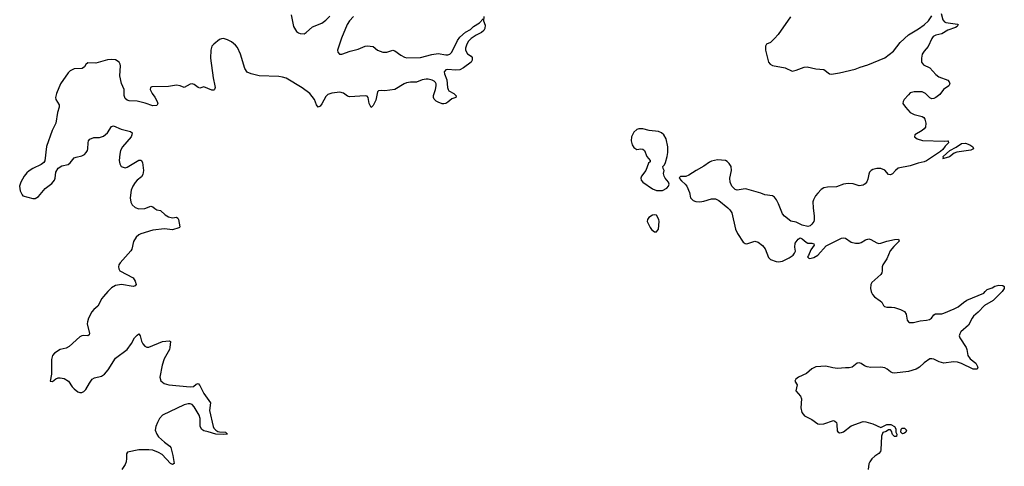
# Model space of a CAD drawing. Header units: inches. Extents: x 1649826 to 1814874, y 507393 to 641959.
# Tile 121 of 131: x 1755257 to 1765265, y 598224 to 602760. Entities that reach past the tile are written whole.
import ezdxf

# ---------------------------------------------------------------- set-up
doc = ezdxf.new("R2010")
doc.units = ezdxf.units.IN
doc.header["$MEASUREMENT"] = 0
for name, color, linetype in [('B7559', 7, 'Continuous'), ('B7569', 7, 'Continuous'), ('B7650', 7, 'Continuous'), ('B7660', 7, 'Continuous')]:
    doc.layers.add(name, color=color, linetype=linetype)

msp = doc.modelspace()

# ---------------------------------------------------------------- linework, layer by layer
at = {"layer": 'B7559', "color": 6, "elevation": 500}
msp.add_lwpolyline([(1756155, 600000), (1756108, 599950), (1756091, 599929), (1756051, 599850), (1756010, 599817), (1755990, 599794), (1755957, 599730), (1755945, 599690), (1755944, 599670), (1755966, 599574), (1755962, 599558), (1755951, 599549), (1755910, 599553), (1755890, 599549), (1755870, 599538), (1755760, 599440), (1755730, 599425), (1755668, 599410), (1755610, 599373), (1755592, 599350), (1755582, 599310), (1755581, 599159), (1755568, 599088), (1755590, 599086), (1755626, 599114), (1755650, 599124), (1755670, 599124), (1755710, 599116), (1755754, 599090), (1755790, 599032), (1755810, 599010), (1755850, 598981), (1755870, 598973), (1755890, 598974), (1755910, 598984), (1755930, 599005), (1755966, 599070), (1755995, 599110), (1756018, 599122), (1756090, 599141), (1756120, 599160), (1756156, 599204), (1756230, 599323), (1756351, 599410), (1756395, 599470), (1756426, 599530), (1756450, 599557), (1756470, 599570), (1756481, 599550), (1756496, 599496), (1756510, 599469), (1756530, 599443), (1756550, 599433), (1756570, 599433), (1756710, 599493), (1756777, 599497), (1756790, 599490), (1756785, 599430), (1756780, 599410), (1756726, 599314), (1756706, 599250), (1756683, 599130), (1756693, 599093), (1756726, 599066), (1756774, 599050), (1756990, 599030), (1757024, 599036), (1757050, 599057), (1757070, 599064), (1757090, 599044), (1757130, 598965), (1757196, 598870), (1757187, 598790), (1757224, 598630), (1757232, 598612), (1757250, 598591), (1757270, 598579), (1757290, 598573), (1757350, 598572), (1757371, 598550), (1757334, 598546), (1757250, 598549), (1757174, 598574), (1757130, 598583), (1757110, 598597), (1757092, 598630), (1757093, 598710), (1757083, 598743), (1757030, 598829), (1757010, 598851), (1756990, 598860), (1756970, 598860), (1756929, 598850), (1756710, 598743), (1756680, 598710), (1756657, 598670), (1756641, 598630), (1756636, 598590), (1756651, 598551), (1756670, 598525), (1756728, 598470), (1756784, 598430), (1756795, 598415), (1756815, 598335), (1756829, 598251), (1756810, 598243), (1756790, 598253), (1756704, 598344), (1756670, 598364), (1756610, 598388), (1756570, 598393), (1756468, 598392), (1756354, 598366), (1756342, 598350), (1756344, 598304), (1756340, 598270), (1756330, 598244), (1756297, 598190)], dxfattribs=at)
at = {"layer": 'B7569', "color": 6, "elevation": 600}
for points in [[(1765243, 600000), (1765210, 599964), (1765151, 599909), (1765063, 599857), (1765001, 599790), (1764953, 599750), (1764938, 599730), (1764903, 599657), (1764824, 599590), (1764812, 599570), (1764808, 599550), (1764812, 599530), (1764877, 599430), (1764886, 599410), (1764895, 599350), (1764917, 599317), (1764976, 599270), (1764996, 599230), (1764990, 599210), (1764950, 599209), (1764830, 599267), (1764790, 599282), (1764750, 599286), (1764650, 599272), (1764604, 599284), (1764550, 599311), (1764530, 599317), (1764510, 599316), (1764450, 599275), (1764403, 599230), (1764370, 599211), (1764290, 599188), (1764150, 599171), (1764130, 599173), (1764110, 599182), (1764075, 599210), (1764050, 599223), (1764010, 599230), (1763910, 599227), (1763870, 599233), (1763844, 599244), (1763810, 599268), (1763790, 599274), (1763770, 599270), (1763718, 599230), (1763690, 599224), (1763650, 599225), (1763570, 599217), (1763523, 599223), (1763450, 599242), (1763350, 599236), (1763310, 599214), (1763254, 599166), (1763173, 599130), (1763147, 599110), (1763137, 599090), (1763159, 599050), (1763148, 598990), (1763195, 598935), (1763203, 598910), (1763197, 598817), (1763209, 598769), (1763236, 598736), (1763310, 598700), (1763370, 598655), (1763390, 598651), (1763430, 598654), (1763530, 598688), (1763544, 598684), (1763559, 598670), (1763564, 598650), (1763565, 598585), (1763573, 598573), (1763590, 598565), (1763610, 598566), (1763630, 598575), (1763710, 598634), (1763830, 598679), (1763857, 598677), (1763930, 598654), (1764010, 598619), (1764070, 598649), (1764086, 598650), (1764111, 598650), (1764151, 598630), (1764164, 598604), (1764162, 598570), (1764172, 598550), (1764170, 598526), (1764150, 598526), (1764130, 598548), (1764120, 598580), (1764110, 598594), (1764090, 598593), (1764063, 598577), (1764030, 598566), (1764016, 598530), (1764012, 598390), (1764006, 598374), (1763990, 598354), (1763950, 598328), (1763919, 598301), (1763897, 598270), (1763889, 598250), (1763883, 598190)], [(1763913, 600000), (1763916, 599990), (1763927, 599970), (1763947, 599947), (1764005, 599905), (1764019, 599890), (1764036, 599856), (1764047, 599847), (1764070, 599840), (1764118, 599842), (1764150, 599837), (1764210, 599818), (1764250, 599796), (1764267, 599770), (1764277, 599710), (1764290, 599691), (1764303, 599683), (1764344, 599684), (1764410, 599701), (1764473, 599707), (1764504, 599716), (1764526, 599730), (1764550, 599762), (1764566, 599774), (1764630, 599774), (1764650, 599779), (1764757, 599823), (1764797, 599843), (1764850, 599889), (1764885, 599910), (1765057, 599983), (1765072, 600000)]]:
    msp.add_lwpolyline(points, dxfattribs=at)
msp.add_lwpolyline([(1764230, 598555), (1764215, 598570), (1764218, 598602), (1764226, 598610), (1764251, 598610), (1764273, 598590), (1764265, 598570), (1764250, 598561)], close=True, dxfattribs=at)
at = {"layer": 'B7650', "color": 6, "elevation": 500}
for points in [[(1759974, 602794), (1759973, 602750), (1759990, 602703), (1759987, 602670), (1759975, 602650), (1759950, 602630), (1759897, 602603), (1759845, 602570), (1759818, 602542), (1759801, 602510), (1759789, 602471), (1759790, 602450), (1759810, 602415), (1759848, 602388), (1759856, 602376), (1759857, 602350), (1759847, 602330), (1759768, 602270), (1759730, 602250), (1759690, 602246), (1759607, 602253), (1759588, 602250), (1759571, 602230), (1759574, 602210), (1759598, 602150), (1759605, 602070), (1759611, 602051), (1759618, 602038), (1759669, 602010), (1759693, 601987), (1759691, 601970), (1759650, 601956), (1759610, 601922), (1759590, 601910), (1759570, 601905), (1759550, 601907), (1759510, 601922), (1759490, 601932), (1759470, 601954), (1759464, 601970), (1759464, 601990), (1759485, 602050), (1759492, 602090), (1759491, 602110), (1759483, 602123), (1759470, 602136), (1759450, 602145), (1759410, 602156), (1759390, 602157), (1759350, 602148), (1759290, 602125), (1759230, 602126), (1759190, 602120), (1759165, 602110), (1759070, 602051), (1758970, 602038), (1758930, 602040), (1758903, 602037), (1758893, 602027), (1758877, 601943), (1758850, 601890), (1758830, 601868), (1758811, 601910), (1758800, 601970), (1758790, 601982), (1758770, 601988), (1758610, 601978), (1758590, 601985), (1758550, 602013), (1758510, 602023), (1758430, 602013), (1758390, 601999), (1758370, 601980), (1758330, 601906), (1758310, 601883), (1758290, 601872), (1758274, 601894), (1758254, 601950), (1758206, 602010), (1758130, 602069), (1757965, 602165), (1757930, 602178), (1757890, 602184), (1757690, 602190), (1757609, 602209), (1757568, 602228), (1757545, 602265), (1757501, 602410), (1757470, 602479), (1757450, 602503), (1757410, 602536), (1757370, 602557), (1757330, 602569), (1757310, 602567), (1757290, 602558), (1757230, 602513), (1757212, 602490), (1757199, 602450), (1757196, 602370), (1757225, 602170), (1757241, 602090), (1757243, 602070), (1757238, 602050), (1757230, 602044), (1757210, 602043), (1757130, 602079), (1757090, 602065), (1757070, 602072), (1757030, 602101), (1757010, 602108), (1756990, 602104), (1756930, 602073), (1756890, 602090), (1756850, 602094), (1756770, 602083), (1756601, 602079), (1756588, 602072), (1756585, 602050), (1756604, 602010), (1756632, 601972), (1756656, 601930), (1756661, 601910), (1756650, 601887), (1756610, 601885), (1756532, 601912), (1756450, 601931), (1756370, 601937), (1756350, 601943), (1756330, 601959), (1756319, 601990), (1756319, 602050), (1756293, 602113), (1756274, 602190), (1756281, 602290), (1756279, 602310), (1756267, 602330), (1756230, 602351), (1756190, 602356), (1756150, 602351), (1756030, 602318), (1755950, 602322), (1755930, 602306), (1755917, 602283), (1755894, 602266), (1755810, 602260), (1755770, 602240), (1755750, 602221), (1755673, 602110), (1755631, 602010), (1755623, 601970), (1755625, 601950), (1755657, 601897), (1755658, 601870), (1755643, 601817), (1755625, 601710), (1755586, 601634), (1755531, 601471), (1755513, 601327), (1755503, 601310), (1755476, 601290), (1755390, 601249), (1755355, 601225), (1755330, 601204), (1755303, 601170), (1755269, 601110), (1755257, 601070), (1755262, 601022), (1755281, 600981), (1755290, 600970), (1755390, 600944), (1755416, 600944), (1755450, 600964), (1755516, 601044), (1755583, 601097), (1755611, 601129), (1755618, 601150), (1755626, 601210), (1755649, 601251), (1755685, 601275), (1755750, 601290), (1755770, 601307), (1755810, 601356), (1755830, 601365), (1755890, 601377), (1755915, 601390), (1755934, 601410), (1755945, 601430), (1755950, 601450), (1755952, 601510), (1755957, 601530), (1755970, 601548), (1756010, 601564), (1756070, 601564), (1756110, 601576), (1756151, 601610), (1756190, 601674), (1756210, 601681), (1756290, 601647), (1756384, 601624), (1756399, 601610), (1756398, 601590), (1756389, 601570), (1756304, 601470), (1756281, 601430), (1756274, 601394), (1756270, 601330), (1756277, 601297), (1756290, 601270), (1756318, 601258), (1756330, 601257), (1756350, 601263), (1756470, 601332), (1756492, 601332), (1756506, 601310), (1756515, 601230), (1756510, 601188), (1756496, 601164), (1756450, 601130), (1756430, 601108), (1756407, 601070), (1756392, 601030), (1756381, 600950), (1756388, 600908), (1756400, 600880), (1756431, 600851), (1756470, 600840), (1756530, 600843), (1756590, 600867), (1756610, 600860), (1756630, 600841), (1756650, 600830), (1756690, 600821), (1756737, 600777), (1756770, 600758), (1756810, 600749), (1756853, 600753), (1756865, 600745), (1756870, 600731), (1756884, 600656), (1756882, 600650), (1756874, 600646), (1756810, 600625), (1756730, 600635), (1756610, 600623), (1756490, 600585), (1756470, 600574), (1756443, 600550), (1756413, 600507), (1756396, 600430), (1756387, 600413), (1756278, 600290), (1756266, 600270), (1756262, 600250), (1756265, 600230), (1756276, 600210), (1756410, 600137), (1756430, 600104), (1756442, 600070), (1756430, 600056), (1756410, 600051), (1756291, 600071), (1756230, 600062), (1756190, 600038), (1756155, 600000)], [(1758018, 602810), (1758040, 602690), (1758070, 602641), (1758090, 602626), (1758110, 602619), (1758150, 602618), (1758170, 602630), (1758234, 602686), (1758330, 602724), (1758370, 602756), (1758410, 602797)], [(1758650, 602793), (1758609, 602750), (1758585, 602710), (1758530, 602574), (1758489, 602450), (1758490, 602429), (1758509, 602409), (1758533, 602410), (1758618, 602442), (1758698, 602462), (1758770, 602492), (1758790, 602494), (1758850, 602487), (1758895, 602450), (1758950, 602431), (1758990, 602429), (1759050, 602449), (1759070, 602445), (1759130, 602400), (1759170, 602381), (1759194, 602374), (1759330, 602375), (1759446, 602406), (1759510, 602418), (1759590, 602402), (1759610, 602402), (1759631, 602409), (1759651, 602429), (1759708, 602550), (1759730, 602583), (1759790, 602634), (1759840, 602660), (1759871, 602690), (1759931, 602729), (1759967, 602770)]]:
    msp.add_lwpolyline(points, dxfattribs=at)
at = {"layer": 'B7660', "color": 6, "elevation": 600}
for points in [[(1764623, 602823), (1764640, 602760), (1764658, 602738), (1764672, 602732), (1764790, 602715), (1764796, 602710), (1764788, 602690), (1764770, 602680), (1764690, 602655), (1764630, 602617), (1764570, 602604), (1764544, 602590), (1764529, 602570), (1764492, 602488), (1764450, 602440), (1764430, 602410), (1764423, 602370), (1764425, 602330), (1764443, 602303), (1764510, 602270), (1764570, 602205), (1764600, 602180), (1764690, 602145), (1764705, 602130), (1764712, 602110), (1764701, 602090), (1764647, 602050), (1764610, 602002), (1764570, 601970), (1764550, 601960), (1764530, 601958), (1764510, 601967), (1764465, 602010), (1764430, 602027), (1764350, 602028), (1764310, 602016), (1764290, 601998), (1764247, 601950), (1764237, 601930), (1764235, 601910), (1764260, 601870), (1764310, 601818), (1764350, 601798), (1764430, 601776), (1764447, 601767), (1764457, 601750), (1764469, 601709), (1764466, 601670), (1764450, 601650), (1764430, 601635), (1764357, 601590), (1764351, 601570), (1764379, 601550), (1764434, 601534), (1764653, 601527), (1764691, 601531), (1764698, 601530), (1764694, 601526), (1764697, 601510), (1764664, 601476), (1764639, 601441), (1764618, 601422), (1764473, 601327), (1764450, 601315), (1764390, 601304), (1764310, 601275), (1764188, 601252), (1764160, 601230), (1764130, 601196), (1764110, 601184), (1764090, 601187), (1764050, 601231), (1764010, 601248), (1763970, 601250), (1763930, 601240), (1763912, 601230), (1763896, 601210), (1763888, 601190), (1763880, 601140), (1763868, 601112), (1763850, 601092), (1763830, 601081), (1763790, 601072), (1763730, 601094), (1763677, 601097), (1763630, 601090), (1763559, 601061), (1763470, 601060), (1763430, 601052), (1763405, 601035), (1763370, 600998), (1763347, 600970), (1763325, 600930), (1763320, 600910), (1763321, 600850), (1763334, 600766), (1763332, 600728), (1763328, 600712), (1763310, 600682), (1763293, 600667), (1763270, 600661), (1763210, 600672), (1763150, 600702), (1763095, 600715), (1763030, 600764), (1763011, 600790), (1762971, 600891), (1762950, 600930), (1762930, 600958), (1762911, 600971), (1762830, 600982), (1762790, 600998), (1762650, 601040), (1762630, 601043), (1762550, 601028), (1762530, 601035), (1762496, 601070), (1762478, 601110), (1762476, 601150), (1762493, 601230), (1762488, 601270), (1762470, 601300), (1762450, 601319), (1762430, 601330), (1762350, 601336), (1762290, 601323), (1762270, 601314), (1762210, 601271), (1762133, 601230), (1762060, 601180), (1762030, 601168), (1761974, 601166), (1761963, 601157), (1761962, 601150), (1761983, 601123), (1762023, 601090), (1762037, 601070), (1762064, 601004), (1762077, 600950), (1762104, 600924), (1762130, 600912), (1762170, 600910), (1762210, 600917), (1762290, 600942), (1762330, 600942), (1762364, 600924), (1762455, 600850), (1762476, 600830), (1762497, 600797), (1762534, 600634), (1762553, 600590), (1762610, 600502), (1762630, 600488), (1762650, 600485), (1762730, 600512), (1762762, 600502), (1762808, 600468), (1762834, 600434), (1762870, 600345), (1762890, 600326), (1762945, 600305), (1762970, 600300), (1763010, 600306), (1763080, 600340), (1763119, 600370), (1763134, 600390), (1763142, 600410), (1763137, 600450), (1763141, 600490), (1763170, 600531), (1763190, 600546), (1763210, 600536), (1763250, 600501), (1763270, 600491), (1763310, 600491), (1763330, 600482), (1763333, 600470), (1763298, 600422), (1763275, 600365), (1763264, 600350), (1763277, 600337), (1763290, 600336), (1763330, 600344), (1763370, 600370), (1763455, 600465), (1763610, 600540), (1763630, 600544), (1763650, 600540), (1763710, 600500), (1763752, 600492), (1763790, 600492), (1763810, 600497), (1763855, 600525), (1763890, 600534), (1763910, 600529), (1763970, 600493), (1763990, 600487), (1764010, 600489), (1764070, 600510), (1764149, 600529), (1764191, 600530), (1764198, 600510), (1764143, 600457), (1764107, 600413), (1764070, 600330), (1764032, 600270), (1764023, 600250), (1764024, 600210), (1764020, 600190), (1764010, 600172), (1763918, 600090), (1763909, 600070), (1763906, 600030), (1763913, 600000)], [(1763092, 602788), (1762966, 602610), (1762930, 602569), (1762890, 602528), (1762850, 602510), (1762839, 602490), (1762838, 602470), (1762839, 602450), (1762870, 602330), (1762887, 602307), (1762910, 602294), (1763038, 602270), (1763110, 602238), (1763150, 602246), (1763230, 602279), (1763263, 602283), (1763350, 602260), (1763430, 602253), (1763490, 602209), (1763510, 602206), (1763590, 602220), (1763750, 602258), (1763801, 602279), (1763879, 602301), (1764050, 602372), (1764140, 602440), (1764208, 602530), (1764290, 602606), (1764393, 602667), (1764452, 602708), (1764494, 602750), (1764530, 602799)], [(1765072, 600000), (1765090, 600020), (1765143, 600037), (1765170, 600053), (1765210, 600063), (1765250, 600062), (1765265, 600050), (1765265, 600030), (1765252, 600010), (1765243, 600000)]]:
    msp.add_lwpolyline(points, dxfattribs=at)
for points in [[(1761590, 601653), (1761550, 601653), (1761530, 601646), (1761501, 601619), (1761476, 601570), (1761472, 601530), (1761482, 601490), (1761501, 601461), (1761530, 601442), (1761570, 601447), (1761590, 601445), (1761607, 601430), (1761632, 601372), (1761666, 601330), (1761665, 601315), (1761650, 601302), (1761622, 601230), (1761579, 601170), (1761570, 601150), (1761574, 601130), (1761590, 601110), (1761690, 601042), (1761730, 601026), (1761790, 601026), (1761835, 601050), (1761853, 601070), (1761859, 601090), (1761852, 601110), (1761819, 601150), (1761808, 601170), (1761803, 601197), (1761809, 601230), (1761798, 601250), (1761795, 601270), (1761810, 601285), (1761822, 601310), (1761840, 601370), (1761845, 601410), (1761844, 601470), (1761830, 601550), (1761805, 601590), (1761780, 601610), (1761750, 601623), (1761656, 601636)], [(1764650, 601349), (1764642, 601350), (1764646, 601354), (1764644, 601370), (1764711, 601430), (1764775, 601465), (1764830, 601502), (1764870, 601506), (1764914, 601490), (1764946, 601470), (1764951, 601450), (1764926, 601434), (1764784, 601416), (1764757, 601403), (1764710, 601367)], [(1761710, 600779), (1761690, 600776), (1761651, 600750), (1761638, 600730), (1761637, 600710), (1761665, 600650), (1761681, 600630), (1761710, 600607), (1761730, 600606), (1761750, 600634), (1761757, 600710), (1761755, 600730), (1761730, 600775)]]:
    msp.add_lwpolyline(points, close=True, dxfattribs=at)

doc.saveas('drawing.dxf')
